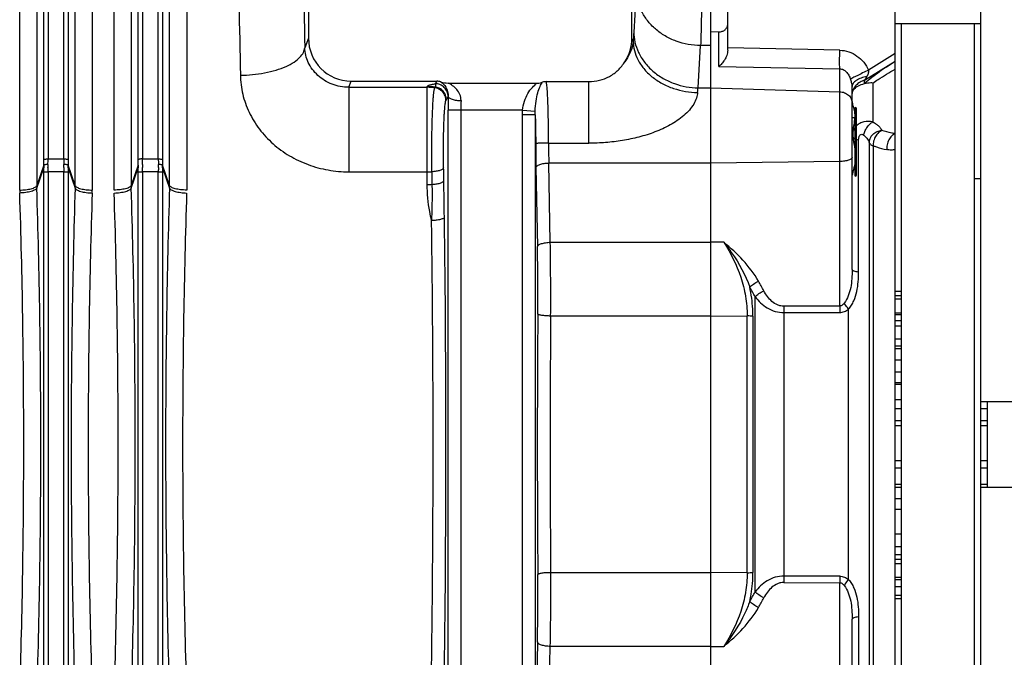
# Model space of a CAD drawing. Extents: x -3114 to 1181, y 8 to 2299.
# Tile 43 of 64: x -1771 to -1542, y 2019 to 2168. Entities that reach past the tile are written whole.
import ezdxf

# ---------------------------------------------------------------- set-up
doc = ezdxf.new("R2010")
doc.units = 0
doc.header["$LTSCALE"] = 65.395
doc.layers.get('0').update_dxf_attribs({"linetype": 'CONTINUOUS'})

msp = doc.modelspace()

# ---------------------------------------------------------------- linework, layer by layer
at = {"color": 2, "linetype": 'CONTINUOUS'}
for p, q in [((-1610.06, 2270.12), (-1610.06, 1867.88)), ((-1771.01, 2128.21), (-1771.01, 2251.17)), ((-1754.1, 2251.17), (-1754.1, 2128.21)), ((-1749.01, 2128.21), (-1749.01, 2251.17)), ((-1732.1, 2251.17), (-1732.1, 2128.21)), ((-1565.56, 1971), (-1565.56, 2167)), ((-1610.06, 2165.1), (-1608.13, 2165.06)), ((-1574.17, 2153.02), (-1574.17, 2153.79)), ((-1576.36, 2131.46), (-1576.36, 2147.46)), ((-1765.4, 2132.48), (-1764.41, 2132.48)), ((-1760.71, 2132.48), (-1759.71, 2132.48)), ((-1743.4, 2132.48), (-1742.41, 2132.48)), ((-1738.71, 2132.48), (-1737.71, 2132.48)), ((-1548.56, 2130.87), (-1547.06, 2130.87)), ((-1567.06, 2104.66), (-1565.56, 2104.66)), ((-1567.06, 2103.62), (-1565.56, 2103.62)), ((-1567.06, 2102.85), (-1565.56, 2102.85)), ((-1565.56, 2099.51), (-1567.06, 2099.51)), ((-1565.56, 2099.19), (-1567.06, 2099.19)), ((-1567.06, 2097.83), (-1565.56, 2097.83)), ((-1567.06, 2096.62), (-1565.56, 2096.62)), ((-1565.56, 2093.48), (-1567.06, 2093.48)), ((-1565.56, 2091.84), (-1567.06, 2091.84)), ((-1567.06, 2091.28), (-1565.56, 2091.28)), ((-1567.06, 2088.66), (-1565.56, 2088.66)), ((-1565.56, 2083.32), (-1567.06, 2083.32)), ((-1567.06, 2083.04), (-1565.56, 2083.04)), ((-1567.06, 2079.47), (-1565.56, 2079.47)), ((-1545.56, 2059), (-1545.56, 2079)), ((-1565.56, 2077.28), (-1567.06, 2077.28)), ((-1545.56, 2077.28), (-1547.06, 2077.28)), ((-1565.56, 2074.47), (-1567.06, 2074.47)), ((-1545.56, 2074.47), (-1547.06, 2074.47)), ((-1567.06, 2073.37), (-1565.56, 2073.37)), ((-1547.06, 2073.37), (-1545.56, 2073.37)), ((-1567.06, 2065.27), (-1565.56, 2065.27)), ((-1547.06, 2065.27), (-1545.56, 2065.27)), ((-1565.56, 2063.42), (-1567.06, 2063.42)), ((-1545.56, 2063.42), (-1547.06, 2063.42)), ((-1567.06, 2059.72), (-1565.56, 2059.72)), ((-1547.06, 2059.72), (-1545.56, 2059.72)), ((-1565.56, 2053.82), (-1567.06, 2053.82)), ((-1567.06, 2048.15), (-1565.56, 2048.15)), ((-1565.56, 2045.17), (-1567.06, 2045.17)), ((-1565.56, 2043.25), (-1567.06, 2043.25)), ((-1567.06, 2042.28), (-1565.56, 2042.28)), ((-1567.06, 2041.29), (-1565.56, 2041.29)), ((-1565.56, 2038.02), (-1567.06, 2038.02)), ((-1567.06, 2037.55), (-1565.56, 2037.55)), ((-1565.56, 2035.81), (-1567.06, 2035.81)), ((-1565.56, 2033.84), (-1567.06, 2033.84)), ((-1567.06, 2033.13), (-1565.56, 2033.13))]:
    msp.add_line(p, q, dxfattribs=at)
at = {"color": 9, "linetype": 'CONTINUOUS'}
for p, q in [((-1765.4, 2135.21), (-1765.4, 2260.49)), ((-1764.4, 2261.27), (-1764.4, 2135.48)), ((-1760.71, 2135.48), (-1760.71, 2261.27)), ((-1759.72, 2260.49), (-1759.72, 2135.21)), ((-1743.4, 2135.21), (-1743.4, 2260.49)), ((-1742.4, 2261.27), (-1742.4, 2135.48)), ((-1738.71, 2135.48), (-1738.71, 2261.27)), ((-1737.72, 2260.49), (-1737.72, 2135.21)), ((-1767.03, 2254.43), (-1767.03, 2129.27)), ((-1758.08, 2129.27), (-1758.08, 2254.43)), ((-1745.03, 2254.43), (-1745.03, 2129.27)), ((-1736.08, 2129.27), (-1736.08, 2254.43)), ((-1627.36, 2174.82), (-1627.96, 2165)), ((-1703.73, 2163.57), (-1704.61, 2161.36)), ((-1628.07, 2162.79), (-1628.38, 2163.57)), ((-1608.13, 2157.01), (-1608.13, 2165.06)), ((-1612.97, 2152.01), (-1612.37, 2161.83)), ((-1610.06, 2161.83), (-1612.37, 2161.83)), ((-1579.95, 2160.77), (-1606.06, 2161.3)), ((-1567.06, 2160), (-1573.23, 2156.14)), ((-1608.13, 2157.01), (-1579.95, 2156.44)), ((-1579.95, 2101.21), (-1579.95, 2156.44)), ((-1574.17, 2153.79), (-1567.06, 2158.23)), ((-1694.33, 2152.13), (-1693.76, 2153.56)), ((-1694.33, 2152.13), (-1694.33, 2132.45)), ((-1694.33, 2152.13), (-1676.06, 2152.13)), ((-1676.06, 2129.53), (-1676.06, 2152.3)), ((-1674.35, 2152.04), (-1674.23, 2152.19)), ((-1673.84, 2153.56), (-1674.19, 2152.97)), ((-1638.42, 2139.12), (-1638.42, 2153.46)), ((-1612.97, 2152.01), (-1610.06, 2152.01)), ((-1610.06, 2152.01), (-1579.95, 2151.1)), ((-1572.23, 2153.13), (-1572.23, 2144.08)), ((-1671.2, 2149.98), (-1671.18, 2150.01)), ((-1671.7, 2149.07), (-1671.6, 2149.23)), ((-1653.87, 2146.8), (-1671.21, 2146.8)), ((-1671.21, 1991.12), (-1671.21, 2146.8)), ((-1668.21, 2146.8), (-1668.21, 1991.12)), ((-1650.91, 2145.76), (-1653.9, 2145.76)), ((-1653.9, 1992.14), (-1653.9, 2145.76)), ((-1653.87, 2146.8), (-1650.9, 2146.6)), ((-1650.91, 2145.76), (-1650.91, 1992.14)), ((-1576.41, 2145), (-1577.06, 2145)), ((-1647.79, 2139.12), (-1638.42, 2139.12)), ((-1575.56, 2109.18), (-1575.56, 2139.87)), ((-1573.07, 2139.24), (-1573.07, 1998.77)), ((-1572.2, 2138.54), (-1572.2, 1999.46)), ((-1765.41, 2134.01), (-1767.03, 2129.27)), ((-1767.02, 2128.68), (-1765.41, 2133.39)), ((-1764.4, 2135.48), (-1760.71, 2135.48)), ((-1758.08, 2129.27), (-1759.71, 2134.01)), ((-1759.71, 2133.39), (-1758.09, 2128.68)), ((-1743.41, 2134.01), (-1745.03, 2129.27)), ((-1745.02, 2128.68), (-1743.41, 2133.39)), ((-1742.4, 2135.48), (-1738.71, 2135.48)), ((-1736.08, 2129.27), (-1737.71, 2134.01)), ((-1737.71, 2133.39), (-1736.09, 2128.68)), ((-1650.74, 2133.47), (-1650.38, 2115.03)), ((-1610.06, 2134.5), (-1647.74, 2134.5)), ((-1647.39, 2116.05), (-1647.74, 2134.5)), ((-1579.95, 2134.86), (-1610.06, 2134.5)), ((-1765.4, 2005.52), (-1765.4, 2132.48)), ((-1764.41, 2132.48), (-1764.41, 2005.52)), ((-1760.71, 2132.48), (-1764.41, 2132.48)), ((-1760.71, 2005.52), (-1760.71, 2132.48)), ((-1759.71, 2132.48), (-1759.71, 2005.52)), ((-1743.4, 2005.52), (-1743.4, 2132.48)), ((-1742.41, 2132.48), (-1742.41, 2005.52)), ((-1738.71, 2132.48), (-1742.41, 2132.48)), ((-1738.71, 2005.52), (-1738.71, 2132.48)), ((-1737.71, 2132.48), (-1737.71, 2005.52)), ((-1694.33, 2132.45), (-1676.06, 2132.45)), ((-1647.39, 2116.05), (-1610.06, 2116.05)), ((-1606.97, 2116.06), (-1610.06, 2116.05)), ((-1599.67, 2034.65), (-1599.67, 2103.35)), ((-1579.95, 2101.21), (-1592.95, 2101.16)), ((-1592.95, 2099.67), (-1579.95, 2099.71)), ((-1592.95, 2099.67), (-1592.95, 2038.33)), ((-1577.88, 2037.54), (-1577.88, 2100.47)), ((-1610.06, 2098.88), (-1647.31, 2098.88)), ((-1610.06, 2098.88), (-1601.52, 2098.9)), ((-1601.52, 2039.1), (-1601.52, 2098.9)), ((-1600.17, 2098.82), (-1600.17, 2039.19)), ((-1647.31, 2039.12), (-1610.06, 2039.12)), ((-1601.52, 2039.1), (-1610.06, 2039.12)), ((-1579.95, 2038.29), (-1592.95, 2038.33)), ((-1592.95, 2036.84), (-1579.95, 2036.79)), ((-1579.95, 1981.56), (-1579.95, 2036.79)), ((-1575.56, 2028.82), (-1575.56, 1998.13)), ((-1650.38, 2022.98), (-1650.74, 2004.53)), ((-1647.74, 2003.5), (-1647.39, 2021.95)), ((-1610.06, 2021.95), (-1647.39, 2021.95)), ((-1610.06, 2021.95), (-1606.97, 2021.94))]:
    msp.add_line(p, q, dxfattribs=at)
at = {"color": 6, "linetype": 'CONTINUOUS'}
for p, q in [((-1567.06, 1884.5), (-1567.06, 2253.5)), ((-1547.06, 1899), (-1547.06, 2239)), ((-1606.06, 2160.79), (-1606.06, 2235.47)), ((-1703.73, 2224.27), (-1703.73, 2163.57)), ((-1628.38, 2163.57), (-1628.38, 2224.27)), ((-1567.06, 2167), (-1547.06, 2167)), ((-1548.56, 1971), (-1548.56, 2167)), ((-1693.76, 2153.56), (-1673.84, 2153.56)), ((-1671.22, 2153.12), (-1650.41, 2153.12)), ((-1648.29, 2153.46), (-1638.42, 2153.46)), ((-1577.06, 2109.71), (-1577.06, 2152.33)), ((-1576.89, 2151.5), (-1577.06, 2151.5)), ((-1576.06, 2131.76), (-1576.06, 2147.16)), ((-1567.06, 2085.91), (-1565.56, 2085.91)), ((-1547.06, 2079), (-1503.56, 2079)), ((-1567.06, 2059.03), (-1565.56, 2059.03)), ((-1547.06, 2059.03), (-1545.56, 2059.03)), ((-1547.06, 2059), (-1503.56, 2059)), ((-1565.56, 2056.31), (-1567.06, 2056.31)), ((-1577.06, 1985.67), (-1577.06, 2028.29))]:
    msp.add_line(p, q, dxfattribs=at)
for centre, radius, start, end in [((-1638.42, 2163.57), 10.04, 326.9709, 0.0203), ((-1673.84, 2150.55), 3.01, 71.5647, 89.9455), ((-1648.29, 2150.5), 2.95, 90.0492, 107.4878), ((-1573.12, 2147.98), 5.13, 101.7476, 102.0584), ((-1575.68, 2150.66), 1.38, 170.5613, 179.9419), ((-1576.36, 2147.16), 0.3, 360, 90), ((-1576.36, 2131.76), 0.3, 270, 0)]:
    msp.add_arc(centre, radius, start, end, dxfattribs=at)
at = {"color": 9, "linetype": 'CONTINUOUS'}
for centre, radius, start, end in [((-1489.32, 2156.68), 138.88, 176.5636, 177.4775), ((-1462.62, 2082.62), 132.32, 147.0308, 147.4609), ((-1676.06, 2137.23), 15.07, 83.0162, 89.9969), ((-1676.06, 2137.06), 15.07, 83.5075, 89.9975), ((-1487, 2146.81), 184.21, 179.0044, 180.0042), ((-1574.52, 2150.58), 2.54, 168.301, 172.9898), ((-1577.78, 2146.81), 90.43, 178.579, 180.0047), ((-1854.59, 2135.22), 89.19, 359.2223, 359.9963), ((-1876.18, 2135.5), 111.77, 359.3052, 359.9911), ((-1650.73, 2135.49), 109.98, 180.0032, 180.7005), ((-1669.05, 2135.23), 90.67, 180.01, 180.7714), ((-1628.73, 2135.49), 109.98, 180.0032, 180.7005), ((-1647.05, 2135.23), 90.67, 180.01, 180.7714), ((-1676.06, 2179.87), 47.42, 269.9994, 271.2406), ((-1748.6, 2129.27), 18.42, 180.0024, 181.8337), ((-1776.51, 2129.27), 18.42, 358.1663, 359.9976), ((-1676.06, 2179.22), 49.69, 269.9993, 271.2566), ((-5259.72, 2072), 3588, 0.79681, 0.9333), ((-5389.16, 2069), 3714.47, 359.19607, 0.80393), ((-5497.88, 2069), 3826.18, 359.20789, 0.79211), ((-2232.66, 2104.12), 582.38, 359.52867, 1.07348), ((-2361.89, 2104.03), 714.6, 359.58678, 0.96376), ((-1902.32, 1936.93), 347.82, 28.8468, 29.2715), ((-1902.2, 1935.12), 346.16, 29.0789, 29.5025), ((2215.14, 2069), 3865.56, 179.55052, 180.44948), ((-1511.01, 2100.42), 81.94, 179.4781, 180.522), ((-1498.03, 2100.46), 81.93, 179.4774, 180.5226), ((2105.93, 2069), 3753.36, 179.54389, 180.45611), ((-2247.64, 2033.96), 597.36, 358.9459, 0.45196), ((-2343.97, 2033.88), 696.69, 359.01853, 0.43093), ((-1513.09, 2037.59), 79.87, 179.4645, 180.5355), ((-1500.05, 2037.54), 79.9, 179.4641, 180.5359), ((-1902.22, 2202.9), 346.18, 330.4975, 330.9211), ((-1902.32, 2201.07), 347.82, 330.7285, 331.1532)]:
    msp.add_arc(centre, radius, start, end, dxfattribs=at)
at = {"color": 2, "linetype": 'CONTINUOUS'}
for centre, radius, start, end in [((-1573.9, 2140.88), 3.14, 141.2717, 161.3614), ((-1331.66, 2139.41), 319.13, 180.0643, 181.0663), ((-1435.34, 2139.34), 212.46, 180.0588, 181.3058), ((-1740.15, 2133.69), 25.26, 179.275, 180.6745), ((-1850.62, 2132.49), 85.21, 359.9993, 0.6088), ((-1734.29, 2133.78), 30.13, 179.3144, 180.5562), ((-1869.55, 2132.49), 105.14, 359.9992, 0.5481), ((-1655.5, 2132.49), 105.21, 179.4521, 180.0007), ((-1790.83, 2133.78), 30.13, 359.4442, 0.6851), ((-1784.96, 2133.69), 25.25, 359.3254, 0.7251), ((-1674.5, 2132.49), 85.22, 179.3912, 180.0007), ((-1832.57, 2135.22), 89.17, 359.2222, 359.9964), ((-1718.15, 2133.69), 25.26, 179.275, 180.6745), ((-1828.62, 2132.49), 85.21, 359.9993, 0.6088), ((-1854.15, 2135.5), 111.75, 359.3051, 359.9912), ((-1712.29, 2133.78), 30.13, 179.3144, 180.5562), ((-1847.55, 2132.49), 105.14, 359.9992, 0.5481), ((-1633.5, 2132.49), 105.21, 179.4521, 180.0007), ((-1768.83, 2133.78), 30.13, 359.4442, 0.6851), ((-1762.96, 2133.69), 25.25, 359.3254, 0.7251), ((-1652.5, 2132.49), 85.22, 179.3912, 180.0007), ((-1726.6, 2129.27), 18.42, 180.0024, 181.8337), ((-1754.51, 2129.27), 18.42, 358.1663, 359.9976), ((-1749.27, 2128.22), 21.74, 180.0158, 181.8423), ((-1775.84, 2128.22), 21.74, 358.1577, 359.9842)]:
    msp.add_arc(centre, radius, start, end, dxfattribs=at)
at = {"color": 6, "linetype": 'CONTINUOUS'}
msp.add_ellipse((-1693.73, 2163.6), major_axis=(-3.72, -9.33), ratio=0.995592, start_param=-1.189503, end_param=0.378252, dxfattribs=at)
at = {"color": 9, "linetype": 'CONTINUOUS'}
for points, knots in [([(-1706.33, 2228.17), (-1705.94, 2217.84), (-1705.26, 2195.57), (-1704.81, 2173.29), (-1704.61, 2161.36)], [0, 0, 0, 0, 0.464306, 1, 1, 1, 1]), ([(-1721.32, 2217.12), (-1720.93, 2207.5), (-1720.26, 2186.78), (-1719.8, 2166.05), (-1719.6, 2154.95)], [0, 0, 0, 0, 0.464317, 1, 1, 1, 1]), ([(-1612.37, 2161.83), (-1614.3, 2161.86), (-1617.19, 2162.39), (-1620.64, 2164.01), (-1622.92, 2165.63), (-1624.8, 2167.6), (-1626.22, 2169.84), (-1627.12, 2172.28), (-1627.35, 2173.98), (-1627.36, 2174.82)], [0, 0, 0, 0, 0.264475, 0.394697, 0.522013, 0.64594, 0.766481, 0.884167, 1, 1, 1, 1]), ([(-1612.13, 2173.88), (-1612.15, 2171.61), (-1612.21, 2167.59), (-1612.31, 2163.58), (-1612.37, 2161.83)], [0, 0, 0, 0, 0.564172, 1, 1, 1, 1]), ([(-1627.96, 2165), (-1627.94, 2164.22), (-1627.74, 2162.59), (-1626.89, 2160.18), (-1625.47, 2157.87), (-1623.52, 2155.81), (-1621.13, 2154.13), (-1617.66, 2152.55), (-1614.82, 2152.04), (-1612.97, 2152.01)], [0, 0, 0, 0, 0.108095, 0.224215, 0.347953, 0.477932, 0.611645, 0.745717, 1, 1, 1, 1]), ([(-1719.6, 2154.95), (-1718.67, 2154.96), (-1716.77, 2155.06), (-1713.99, 2155.44), (-1711.35, 2156.07), (-1709.02, 2156.9), (-1707.13, 2157.89), (-1705.75, 2159), (-1704.88, 2160.15), (-1704.64, 2160.98), (-1704.61, 2161.36)], [0, 0, 0, 0, 0.162573, 0.327524, 0.486255, 0.630442, 0.753996, 0.854635, 0.934577, 1, 1, 1, 1]), ([(-1694.33, 2152.13), (-1695.65, 2152.13), (-1698.31, 2152.62), (-1701.67, 2154.7), (-1703.96, 2157.76), (-1704.57, 2160.18), (-1704.61, 2161.36)], [0, 0, 0, 0, 0.262546, 0.52007, 0.766808, 1, 1, 1, 1]), ([(-1628.07, 2162.79), (-1628.11, 2162.53), (-1628.4, 2160.85), (-1629.16, 2159.25), (-1630, 2158.1)], [0, 0, 0, 0, 0.156658, 1, 1, 1, 1]), ([(-1628.07, 2162.79), (-1628.05, 2162.09), (-1627.85, 2160.63), (-1627.03, 2158.47), (-1625.64, 2156.38), (-1623.72, 2154.5), (-1621.36, 2152.94), (-1617.85, 2151.44), (-1614.97, 2150.96), (-1613.08, 2150.93)], [0, 0, 0, 0, 0.099893, 0.208876, 0.327671, 0.45581, 0.591164, 0.730071, 1, 1, 1, 1]), ([(-1579.95, 2156.44), (-1579.98, 2157.04), (-1579.98, 2158.48), (-1579.97, 2159.93), (-1579.95, 2160.77)], [0, 0, 0, 0, 0.413878, 1, 1, 1, 1]), ([(-1579.95, 2160.77), (-1579.24, 2160.76), (-1577.81, 2160.5), (-1575.88, 2159.5), (-1574.31, 2158.01), (-1573.54, 2156.79), (-1573.23, 2156.14)], [0, 0, 0, 0, 0.249758, 0.49965, 0.749737, 1, 1, 1, 1]), ([(-1579.95, 2156.44), (-1579.68, 2156.44), (-1579.11, 2156.3), (-1578.38, 2155.76), (-1577.81, 2154.98), (-1577.54, 2154.37), (-1577.43, 2154.05)], [0, 0, 0, 0, 0.222756, 0.461439, 0.721595, 1, 1, 1, 1]), ([(-1567.06, 2158.11), (-1568.3, 2157.35), (-1570.75, 2155.75), (-1573.07, 2153.97), (-1574.17, 2153.02)], [0, 0, 0, 0, 0.50117, 1, 1, 1, 1]), ([(-1572.23, 2153.13), (-1571.82, 2153.42), (-1570.14, 2154.57), (-1568.39, 2155.62), (-1567.06, 2156.36)], [0, 0, 0, 0, 0.24869, 1, 1, 1, 1]), ([(-1719.6, 2154.95), (-1719.58, 2153.48), (-1719.2, 2150.5), (-1717.68, 2146.24), (-1715.27, 2142.3), (-1712.06, 2138.87), (-1708.21, 2136.07), (-1703.86, 2134.01), (-1699.18, 2132.74), (-1695.94, 2132.45), (-1694.33, 2132.45)], [0, 0, 0, 0, 0.118092, 0.238304, 0.360929, 0.485864, 0.612735, 0.741049, 0.870297, 1, 1, 1, 1]), ([(-1573.23, 2156.14), (-1573.69, 2155.92), (-1574.59, 2155.48), (-1575.81, 2154.88), (-1576.75, 2154.41), (-1577.25, 2154.15), (-1577.43, 2154.05)], [0, 0, 0, 0, 0.328181, 0.635312, 0.869225, 1, 1, 1, 1]), ([(-1577.06, 2152.33), (-1577.06, 2152.63), (-1577.16, 2153.21), (-1577.34, 2153.77), (-1577.43, 2154.05)], [0, 0, 0, 0, 0.502, 1, 1, 1, 1]), ([(-1573.63, 2154.63), (-1574.09, 2154.55), (-1574.75, 2154.4), (-1575.57, 2154.07), (-1576.09, 2153.78), (-1576.51, 2153.45), (-1576.83, 2153.09), (-1577.01, 2152.72), (-1577.06, 2152.46), (-1577.06, 2152.33)], [0, 0, 0, 0, 0.312745, 0.460618, 0.5968, 0.718157, 0.824179, 0.916577, 1, 1, 1, 1]), ([(-1573.63, 2154.63), (-1573.49, 2154.85), (-1573.3, 2155.21), (-1573.19, 2155.74), (-1573.2, 2156.01), (-1573.23, 2156.14)], [0, 0, 0, 0, 0.495255, 0.746122, 1, 1, 1, 1]), ([(-1676.06, 2152.3), (-1676.06, 2152.37), (-1675.95, 2152.48), (-1675.78, 2152.57), (-1675.57, 2152.66), (-1675.31, 2152.74), (-1674.84, 2152.85), (-1674.47, 2152.92), (-1674.19, 2152.97)], [0, 0, 0, 0, 0.102453, 0.185857, 0.29496, 0.430814, 0.593733, 1, 1, 1, 1]), ([(-1674.35, 2152.04), (-1674.36, 2152.03), (-1674.36, 2152.02), (-1674.37, 2151.99), (-1674.39, 2151.97), (-1674.4, 2151.94), (-1674.41, 2151.91), (-1674.42, 2151.88), (-1674.43, 2151.84), (-1674.45, 2151.79), (-1674.47, 2151.71), (-1674.49, 2151.57), (-1674.53, 2151.37), (-1674.57, 2151.09), (-1674.63, 2150.64), (-1674.69, 2149.96), (-1674.77, 2149.02), (-1674.83, 2147.93), (-1674.89, 2146.71), (-1674.96, 2144.85), (-1675.03, 2142.31), (-1675.07, 2139.09), (-1675.07, 2135.78), (-1675.05, 2133.56), (-1675.03, 2132.47)], [0, 0, 0, 0, 0.001053, 0.002275, 0.003692, 0.00521, 0.006839, 0.00863, 0.010595, 0.012669, 0.017254, 0.022417, 0.034469, 0.0488, 0.065381, 0.10509, 0.153119, 0.208875, 0.271653, 0.340659, 0.493763, 0.660393, 0.832055, 1, 1, 1, 1]), ([(-1671.7, 2149.07), (-1671.7, 2149.43), (-1671.84, 2150.15), (-1672.41, 2151.1), (-1673.29, 2151.78), (-1674, 2151.99), (-1674.35, 2152.04)], [0, 0, 0, 0, 0.249612, 0.499615, 0.749842, 1, 1, 1, 1]), ([(-1674.19, 2152.97), (-1674.17, 2152.91), (-1674.12, 2152.77), (-1674.1, 2152.57), (-1674.12, 2152.36), (-1674.18, 2152.24), (-1674.23, 2152.19)], [0, 0, 0, 0, 0.251142, 0.517161, 0.765874, 1, 1, 1, 1]), ([(-1671.6, 2149.23), (-1671.6, 2149.58), (-1671.73, 2150.31), (-1672.31, 2151.27), (-1673.19, 2151.94), (-1673.89, 2152.15), (-1674.23, 2152.19)], [0, 0, 0, 0, 0.245653, 0.505607, 0.76249, 1, 1, 1, 1]), ([(-1671.2, 2149.98), (-1671.2, 2150.35), (-1671.35, 2151.14), (-1672.02, 2152.15), (-1673.04, 2152.82), (-1673.82, 2152.97), (-1674.19, 2152.97)], [0, 0, 0, 0, 0.23974, 0.499603, 0.759716, 1, 1, 1, 1]), ([(-1672.89, 2153.41), (-1672.42, 2153.11), (-1671.5, 2152.11), (-1671.15, 2150.76), (-1671.18, 2150.01)], [0, 0, 0, 0, 0.427423, 1, 1, 1, 1]), ([(-1668.18, 2149.05), (-1668.18, 2149.3), (-1668.22, 2149.8), (-1668.51, 2150.7), (-1669.13, 2151.66), (-1670.11, 2152.53), (-1670.85, 2152.95), (-1671.22, 2153.12)], [0, 0, 0, 0, 0.140657, 0.275294, 0.528753, 0.768702, 1, 1, 1, 1]), ([(-1653.87, 2146.8), (-1653.8, 2147.51), (-1653.49, 2148.86), (-1652.69, 2150.66), (-1651.67, 2152.11), (-1650.84, 2152.85), (-1650.41, 2153.12)], [0, 0, 0, 0, 0.288639, 0.556481, 0.79363, 1, 1, 1, 1]), ([(-1650.9, 2146.6), (-1650.88, 2147.38), (-1650.76, 2148.82), (-1650.38, 2150.75), (-1649.94, 2152.08), (-1649.52, 2152.88), (-1649.3, 2153.19), (-1649.18, 2153.32)], [0, 0, 0, 0, 0.332103, 0.614419, 0.837363, 0.925892, 1, 1, 1, 1]), ([(-1647.79, 2139.12), (-1647.8, 2140.76), (-1647.81, 2143.16), (-1647.87, 2146.24), (-1647.93, 2148.28), (-1648, 2150.05), (-1648.09, 2151.51), (-1648.18, 2152.61), (-1648.25, 2153.22), (-1648.29, 2153.46)], [0, 0, 0, 0, 0.34269, 0.500958, 0.644499, 0.769306, 0.871911, 0.949492, 1, 1, 1, 1]), ([(-1613.08, 2150.93), (-1613.07, 2151.02), (-1613.04, 2151.39), (-1613, 2151.75), (-1612.97, 2152.01)], [0, 0, 0, 0, 0.26839, 1, 1, 1, 1]), ([(-1671.6, 2149.23), (-1671.52, 2149.34), (-1671.39, 2149.6), (-1671.27, 2149.86), (-1671.2, 2149.98)], [0, 0, 0, 0, 0.485609, 1, 1, 1, 1]), ([(-1671.18, 2150.01), (-1671.16, 2149.87), (-1670.96, 2149.67), (-1670.62, 2149.48), (-1670.23, 2149.33), (-1669.77, 2149.21), (-1669.08, 2149.09), (-1668.54, 2149.05), (-1668.18, 2149.05)], [0, 0, 0, 0, 0.130601, 0.232535, 0.359894, 0.508788, 0.671082, 1, 1, 1, 1]), ([(-1613.08, 2150.93), (-1613.12, 2150.49), (-1613.32, 2149.55), (-1613.97, 2148.16), (-1614.98, 2146.78), (-1616.74, 2145.04), (-1619.42, 2143.26), (-1622.98, 2141.65), (-1626.73, 2140.48), (-1630.58, 2139.69), (-1634.49, 2139.22), (-1637.11, 2139.12), (-1638.42, 2139.12)], [0, 0, 0, 0, 0.044072, 0.095567, 0.15317, 0.214754, 0.343183, 0.474054, 0.605457, 0.73696, 0.868479, 1, 1, 1, 1]), ([(-1579.95, 2151.1), (-1579.57, 2151.09), (-1578.83, 2150.95), (-1577.87, 2150.38), (-1577.21, 2149.53), (-1577.06, 2148.84), (-1577.06, 2148.51)], [0, 0, 0, 0, 0.266342, 0.523126, 0.766464, 1, 1, 1, 1]), ([(-1672.24, 2133.41), (-1672.25, 2134.29), (-1672.27, 2136.06), (-1672.27, 2138.71), (-1672.24, 2141.28), (-1672.19, 2143.31), (-1672.13, 2144.8), (-1672.08, 2145.78), (-1672.03, 2146.65), (-1671.97, 2147.4), (-1671.91, 2148.02), (-1671.85, 2148.5), (-1671.79, 2148.81), (-1671.74, 2148.98), (-1671.71, 2149.04), (-1671.7, 2149.07)], [0, 0, 0, 0, 0.16793, 0.339578, 0.506195, 0.659294, 0.728302, 0.791088, 0.846853, 0.894896, 0.934619, 0.965543, 0.987345, 0.994795, 1, 1, 1, 1]), ([(-1650.91, 2145.76), (-1650.91, 2145.83), (-1650.91, 2146.11), (-1650.91, 2146.39), (-1650.9, 2146.6)], [0, 0, 0, 0, 0.254354, 1, 1, 1, 1]), ([(-1650.91, 2145.76), (-1650.89, 2145.25), (-1650.82, 2143.02), (-1650.79, 2140.78), (-1650.79, 2139.05)], [0, 0, 0, 0, 0.228345, 1, 1, 1, 1]), ([(-1572.23, 2144.08), (-1571.97, 2143.93), (-1571.48, 2143.62), (-1570.86, 2143.11), (-1570.41, 2142.61), (-1570.22, 2142.24), (-1570.18, 2142.07)], [0, 0, 0, 0, 0.313085, 0.589145, 0.819401, 1, 1, 1, 1]), ([(-1574.35, 2140.98), (-1574.02, 2140.7), (-1573.6, 2140.27), (-1573.21, 2139.66), (-1573.09, 2139.37), (-1573.07, 2139.24)], [0, 0, 0, 0, 0.582189, 0.815406, 1, 1, 1, 1]), ([(-1573.07, 2139.24), (-1573.07, 2139.58), (-1572.96, 2140.11), (-1572.61, 2140.74), (-1572.12, 2141.34), (-1571.3, 2141.87), (-1570.55, 2142.05), (-1570.18, 2142.07)], [0, 0, 0, 0, 0.230365, 0.356665, 0.487573, 0.751652, 1, 1, 1, 1]), ([(-1570.18, 2142.07), (-1570.46, 2141.95), (-1571.01, 2141.56), (-1571.66, 2140.71), (-1572.09, 2139.66), (-1572.2, 2138.9), (-1572.2, 2138.54)], [0, 0, 0, 0, 0.208813, 0.467576, 0.745685, 1, 1, 1, 1]), ([(-1567.06, 2141.34), (-1567.32, 2141.38), (-1568.37, 2141.58), (-1569.41, 2141.84), (-1570.18, 2142.07)], [0, 0, 0, 0, 0.246661, 1, 1, 1, 1]), ([(-1567.06, 2141.29), (-1567.35, 2141.19), (-1567.94, 2140.81), (-1568.47, 2140.07), (-1568.78, 2139.34), (-1568.97, 2138.58), (-1569, 2137.99), (-1568.97, 2137.62)], [0, 0, 0, 0, 0.208659, 0.46694, 0.606814, 0.745898, 1, 1, 1, 1]), ([(-1573.07, 2139.24), (-1573.04, 2139.09), (-1572.85, 2138.87), (-1572.53, 2138.67), (-1572.32, 2138.58), (-1572.2, 2138.54)], [0, 0, 0, 0, 0.401274, 0.674799, 1, 1, 1, 1]), ([(-1572.2, 2138.54), (-1571.93, 2138.44), (-1570.87, 2138.08), (-1569.79, 2137.79), (-1568.97, 2137.62)], [0, 0, 0, 0, 0.254817, 1, 1, 1, 1]), ([(-1577.06, 2135.88), (-1577.06, 2135.81), (-1577.11, 2135.66), (-1577.29, 2135.47), (-1577.56, 2135.3), (-1577.92, 2135.15), (-1578.35, 2135.03), (-1579.04, 2134.9), (-1579.58, 2134.86), (-1579.95, 2134.86)], [0, 0, 0, 0, 0.062687, 0.139577, 0.2375, 0.357601, 0.498006, 0.655129, 1, 1, 1, 1]), ([(-1567.06, 2137.63), (-1567.36, 2137.56), (-1568.01, 2137.49), (-1568.65, 2137.56), (-1568.97, 2137.62)], [0, 0, 0, 0, 0.489545, 1, 1, 1, 1]), ([(-1765.4, 2135.21), (-1765.38, 2135.26), (-1765.27, 2135.34), (-1765.05, 2135.42), (-1764.74, 2135.47), (-1764.52, 2135.48), (-1764.4, 2135.48)], [0, 0, 0, 0, 0.132192, 0.36274, 0.672314, 1, 1, 1, 1]), ([(-1760.71, 2135.48), (-1760.6, 2135.48), (-1760.37, 2135.47), (-1760.07, 2135.42), (-1759.84, 2135.34), (-1759.73, 2135.26), (-1759.72, 2135.21)], [0, 0, 0, 0, 0.327686, 0.63726, 0.867808, 1, 1, 1, 1]), ([(-1738.71, 2135.48), (-1738.6, 2135.48), (-1738.37, 2135.47), (-1738.07, 2135.42), (-1737.84, 2135.34), (-1737.73, 2135.26), (-1737.72, 2135.21)], [0, 0, 0, 0, 0.327686, 0.63726, 0.867808, 1, 1, 1, 1]), ([(-1771.01, 2128.21), (-1770.55, 2128.21), (-1769.85, 2128.24), (-1768.96, 2128.37), (-1768.35, 2128.5), (-1767.84, 2128.66), (-1767.44, 2128.84), (-1767.17, 2129.04), (-1767.06, 2129.2), (-1767.03, 2129.27)], [0, 0, 0, 0, 0.327411, 0.488576, 0.636814, 0.764386, 0.867201, 0.94406, 1, 1, 1, 1]), ([(-1758.08, 2129.27), (-1758.06, 2129.2), (-1757.95, 2129.04), (-1757.67, 2128.84), (-1757.27, 2128.66), (-1756.76, 2128.5), (-1756.16, 2128.37), (-1755.26, 2128.24), (-1754.57, 2128.21), (-1754.1, 2128.21)], [0, 0, 0, 0, 0.05594, 0.132799, 0.235614, 0.363186, 0.511424, 0.672589, 1, 1, 1, 1]), ([(-1675.06, 2121.12), (-1675.22, 2121.81), (-1675.79, 2124.58), (-1676.06, 2127.41), (-1676.06, 2129.53)], [0, 0, 0, 0, 0.25159, 1, 1, 1, 1]), ([(-1674.97, 2129.54), (-1674.95, 2128.85), (-1674.92, 2126.04), (-1674.97, 2123.23), (-1675.06, 2121.12)], [0, 0, 0, 0, 0.247622, 1, 1, 1, 1]), ([(-1767.02, 2128.68), (-1767.05, 2128.61), (-1767.16, 2128.45), (-1767.43, 2128.25), (-1767.83, 2128.05), (-1768.34, 2127.88), (-1768.95, 2127.74), (-1769.84, 2127.59), (-1770.53, 2127.53), (-1771, 2127.52)], [0, 0, 0, 0, 0.055948, 0.133176, 0.236429, 0.364324, 0.512664, 0.673668, 1, 1, 1, 1]), ([(-1767.02, 2009.32), (-1766.71, 2019.15), (-1766.24, 2039.05), (-1766.01, 2069), (-1766.24, 2098.96), (-1766.71, 2118.85), (-1767.02, 2128.68)], [0, 0, 0, 0, 0.247249, 0.5, 0.752751, 1, 1, 1, 1]), ([(-1758.09, 2128.68), (-1758.41, 2118.85), (-1758.87, 2098.96), (-1759.1, 2069), (-1758.87, 2039.05), (-1758.41, 2019.15), (-1758.09, 2009.32)], [0, 0, 0, 0, 0.247249, 0.5, 0.752751, 1, 1, 1, 1]), ([(-1758.09, 2128.68), (-1758.07, 2128.61), (-1757.95, 2128.45), (-1757.68, 2128.25), (-1757.28, 2128.05), (-1756.77, 2127.88), (-1756.17, 2127.74), (-1755.27, 2127.59), (-1754.58, 2127.53), (-1754.12, 2127.52)], [0, 0, 0, 0, 0.055952, 0.133186, 0.236443, 0.36434, 0.512678, 0.673678, 1, 1, 1, 1]), ([(-1745.02, 2009.32), (-1744.71, 2019.15), (-1744.24, 2039.05), (-1744.01, 2069), (-1744.24, 2098.96), (-1744.71, 2118.85), (-1745.02, 2128.68)], [0, 0, 0, 0, 0.247249, 0.5, 0.752751, 1, 1, 1, 1]), ([(-1736.09, 2128.68), (-1736.41, 2118.85), (-1736.87, 2098.96), (-1737.1, 2069), (-1736.87, 2039.05), (-1736.41, 2019.15), (-1736.09, 2009.32)], [0, 0, 0, 0, 0.247249, 0.5, 0.752751, 1, 1, 1, 1]), ([(-1672.06, 2121.9), (-1672.07, 2121.84), (-1672.14, 2121.73), (-1672.33, 2121.59), (-1672.63, 2121.46), (-1673.01, 2121.35), (-1673.47, 2121.25), (-1674.16, 2121.15), (-1674.7, 2121.12), (-1675.06, 2121.12)], [0, 0, 0, 0, 0.049071, 0.120112, 0.219858, 0.347317, 0.498089, 0.663438, 1, 1, 1, 1]), ([(-1650.38, 2115.03), (-1650.36, 2115.18), (-1650.16, 2115.4), (-1649.81, 2115.6), (-1649.44, 2115.75), (-1648.99, 2115.87), (-1648.31, 2116), (-1647.76, 2116.05), (-1647.39, 2116.05)], [0, 0, 0, 0, 0.141268, 0.242348, 0.36455, 0.505582, 0.661717, 1, 1, 1, 1]), ([(-1606.97, 2116.06), (-1605.34, 2113.53), (-1603.29, 2109.41), (-1601.79, 2103.5), (-1601.52, 2100.43), (-1601.52, 2098.9)], [0, 0, 0, 0, 0.495329, 0.748202, 1, 1, 1, 1]), ([(-1598.91, 2107), (-1599.9, 2108.76), (-1602.39, 2112.01), (-1605.4, 2114.76), (-1606.97, 2116.06)], [0, 0, 0, 0, 0.497033, 1, 1, 1, 1]), ([(-1606.97, 2116.06), (-1606.33, 2115.26), (-1603.91, 2112.03), (-1601.93, 2108.43), (-1600.93, 2105.59)], [0, 0, 0, 0, 0.25291, 1, 1, 1, 1]), ([(-1577.06, 2109.71), (-1577.06, 2109), (-1577.1, 2107.58), (-1577.35, 2105.52), (-1577.9, 2103.57), (-1578.54, 2102.42), (-1578.92, 2101.9)], [0, 0, 0, 0, 0.262901, 0.5187, 0.764136, 1, 1, 1, 1]), ([(-1577.88, 2100.47), (-1577.64, 2100.76), (-1577.19, 2101.39), (-1576.48, 2102.75), (-1575.92, 2104.59), (-1575.61, 2106.87), (-1575.56, 2108.41), (-1575.56, 2109.18)], [0, 0, 0, 0, 0.126491, 0.251296, 0.499062, 0.748436, 1, 1, 1, 1]), ([(-1577.06, 2109.71), (-1577.06, 2109.65), (-1576.97, 2109.55), (-1576.82, 2109.47), (-1576.56, 2109.36), (-1576.13, 2109.26), (-1575.76, 2109.2), (-1575.56, 2109.18)], [0, 0, 0, 0, 0.112469, 0.202484, 0.318745, 0.624277, 1, 1, 1, 1]), ([(-1600.93, 2105.59), (-1600.66, 2105.86), (-1600.01, 2106.38), (-1599.3, 2106.8), (-1598.91, 2107)], [0, 0, 0, 0, 0.46868, 1, 1, 1, 1]), ([(-1600.17, 2098.82), (-1600.17, 2099.38), (-1600.24, 2101.65), (-1600.56, 2103.92), (-1600.93, 2105.59)], [0, 0, 0, 0, 0.248921, 1, 1, 1, 1]), ([(-1599.67, 2103.35), (-1599.4, 2103.63), (-1598.76, 2104.14), (-1598.05, 2104.55), (-1597.66, 2104.74)], [0, 0, 0, 0, 0.468872, 1, 1, 1, 1]), ([(-1592.95, 2101.16), (-1593.21, 2101.16), (-1593.72, 2101.21), (-1594.7, 2101.53), (-1595.79, 2102.25), (-1596.84, 2103.4), (-1597.41, 2104.29), (-1597.66, 2104.74)], [0, 0, 0, 0, 0.123356, 0.246866, 0.494999, 0.746332, 1, 1, 1, 1]), ([(-1599.67, 2103.35), (-1599.29, 2102.85), (-1598.43, 2101.89), (-1596.86, 2100.69), (-1595.01, 2099.87), (-1593.64, 2099.67), (-1592.95, 2099.67)], [0, 0, 0, 0, 0.239843, 0.485978, 0.739726, 1, 1, 1, 1]), ([(-1578.92, 2101.9), (-1578.98, 2101.81), (-1579.11, 2101.64), (-1579.35, 2101.42), (-1579.63, 2101.25), (-1579.85, 2101.21), (-1579.95, 2101.21)], [0, 0, 0, 0, 0.250445, 0.500804, 0.750791, 1, 1, 1, 1]), ([(-1577.88, 2100.47), (-1577.98, 2100.59), (-1578.34, 2101.05), (-1578.68, 2101.53), (-1578.92, 2101.9)], [0, 0, 0, 0, 0.263606, 1, 1, 1, 1]), ([(-1647.31, 2098.88), (-1647.66, 2098.88), (-1648.2, 2098.9), (-1648.88, 2098.96), (-1649.35, 2099.01), (-1649.73, 2099.08), (-1650.02, 2099.15), (-1650.2, 2099.22), (-1650.29, 2099.29), (-1650.3, 2099.33)], [0, 0, 0, 0, 0.349552, 0.520343, 0.674842, 0.803392, 0.900716, 0.964512, 1, 1, 1, 1]), ([(-1579.95, 2099.71), (-1579.58, 2099.71), (-1578.83, 2099.86), (-1578.18, 2100.24), (-1577.88, 2100.47)], [0, 0, 0, 0, 0.500452, 1, 1, 1, 1]), ([(-1600.17, 2098.82), (-1600.38, 2098.85), (-1600.83, 2098.89), (-1601.28, 2098.9), (-1601.52, 2098.9)], [0, 0, 0, 0, 0.460413, 1, 1, 1, 1]), ([(-1647.31, 2039.12), (-1647.66, 2039.12), (-1648.2, 2039.1), (-1648.88, 2039.05), (-1649.35, 2038.99), (-1649.73, 2038.93), (-1650.02, 2038.85), (-1650.2, 2038.78), (-1650.29, 2038.71), (-1650.3, 2038.68)], [0, 0, 0, 0, 0.349552, 0.520343, 0.674841, 0.803391, 0.900715, 0.964512, 1, 1, 1, 1]), ([(-1601.52, 2039.1), (-1601.52, 2037.57), (-1601.79, 2034.5), (-1603.29, 2028.59), (-1605.34, 2024.47), (-1606.97, 2021.94)], [0, 0, 0, 0, 0.251798, 0.504671, 1, 1, 1, 1]), ([(-1601.52, 2039.1), (-1601.28, 2039.1), (-1600.83, 2039.11), (-1600.38, 2039.15), (-1600.17, 2039.19)], [0, 0, 0, 0, 0.539587, 1, 1, 1, 1]), ([(-1600.93, 2032.42), (-1600.8, 2032.97), (-1600.37, 2035.2), (-1600.17, 2037.48), (-1600.17, 2039.19)], [0, 0, 0, 0, 0.250885, 1, 1, 1, 1]), ([(-1592.95, 2038.33), (-1593.64, 2038.33), (-1595.01, 2038.13), (-1596.86, 2037.31), (-1598.43, 2036.11), (-1599.29, 2035.15), (-1599.67, 2034.65)], [0, 0, 0, 0, 0.260259, 0.514005, 0.760148, 1, 1, 1, 1]), ([(-1579.95, 2038.29), (-1579.58, 2038.29), (-1578.83, 2038.14), (-1578.18, 2037.76), (-1577.88, 2037.54)], [0, 0, 0, 0, 0.500471, 1, 1, 1, 1]), ([(-1578.92, 2036.11), (-1578.84, 2036.22), (-1578.51, 2036.71), (-1578.16, 2037.18), (-1577.88, 2037.54)], [0, 0, 0, 0, 0.228389, 1, 1, 1, 1]), ([(-1577.88, 2037.54), (-1577.64, 2037.24), (-1577.19, 2036.61), (-1576.48, 2035.25), (-1575.92, 2033.41), (-1575.61, 2031.13), (-1575.56, 2029.59), (-1575.56, 2028.82)], [0, 0, 0, 0, 0.126491, 0.251296, 0.499063, 0.748435, 1, 1, 1, 1]), ([(-1592.95, 2036.84), (-1593.21, 2036.84), (-1593.72, 2036.79), (-1594.7, 2036.47), (-1595.79, 2035.75), (-1596.84, 2034.6), (-1597.41, 2033.72), (-1597.66, 2033.26)], [0, 0, 0, 0, 0.123333, 0.246827, 0.494966, 0.746319, 1, 1, 1, 1]), ([(-1579.95, 2036.79), (-1579.85, 2036.8), (-1579.63, 2036.75), (-1579.35, 2036.58), (-1579.11, 2036.36), (-1578.98, 2036.19), (-1578.92, 2036.11)], [0, 0, 0, 0, 0.249208, 0.499195, 0.749554, 1, 1, 1, 1]), ([(-1578.92, 2036.11), (-1578.54, 2035.59), (-1577.9, 2034.43), (-1577.35, 2032.48), (-1577.1, 2030.42), (-1577.06, 2029.01), (-1577.06, 2028.29)], [0, 0, 0, 0, 0.235856, 0.481285, 0.737084, 1, 1, 1, 1]), ([(-1597.66, 2033.26), (-1598.05, 2033.45), (-1598.76, 2033.87), (-1599.4, 2034.38), (-1599.67, 2034.65)], [0, 0, 0, 0, 0.531128, 1, 1, 1, 1]), ([(-1600.93, 2032.42), (-1601.26, 2031.48), (-1602.81, 2027.74), (-1605.07, 2024.32), (-1606.97, 2021.94)], [0, 0, 0, 0, 0.246264, 1, 1, 1, 1]), ([(-1606.97, 2021.94), (-1605.4, 2023.25), (-1602.39, 2025.99), (-1599.9, 2029.24), (-1598.91, 2031)], [0, 0, 0, 0, 0.502967, 1, 1, 1, 1]), ([(-1598.91, 2031), (-1599.3, 2031.2), (-1600.01, 2031.62), (-1600.66, 2032.14), (-1600.93, 2032.42)], [0, 0, 0, 0, 0.53132, 1, 1, 1, 1]), ([(-1575.56, 2028.82), (-1575.76, 2028.8), (-1576.13, 2028.74), (-1576.56, 2028.64), (-1576.82, 2028.53), (-1576.97, 2028.45), (-1577.06, 2028.35), (-1577.06, 2028.29)], [0, 0, 0, 0, 0.375723, 0.681255, 0.797516, 0.887531, 1, 1, 1, 1]), ([(-1647.39, 2021.95), (-1647.76, 2021.96), (-1648.31, 2022), (-1648.99, 2022.13), (-1649.44, 2022.25), (-1649.81, 2022.4), (-1650.16, 2022.6), (-1650.36, 2022.82), (-1650.38, 2022.98)], [0, 0, 0, 0, 0.338261, 0.494388, 0.635419, 0.75763, 0.85872, 1, 1, 1, 1])]:
    msp.add_open_spline(points, degree=3, knots=knots, dxfattribs=at)
at = {"color": 2, "linetype": 'CONTINUOUS'}
for points, knots in [([(-1608.13, 2165.06), (-1607.86, 2165.05), (-1607.33, 2165.12), (-1606.65, 2165.49), (-1606.17, 2166.07), (-1606.06, 2166.55), (-1606.06, 2166.79)], [0, 0, 0, 0, 0.266273, 0.523636, 0.767084, 1, 1, 1, 1]), ([(-1574.17, 2153.79), (-1574.54, 2153.67), (-1575.24, 2153.36), (-1576.15, 2152.69), (-1576.79, 2151.85), (-1577, 2151.2), (-1577.04, 2150.89)], [0, 0, 0, 0, 0.271745, 0.535224, 0.778764, 1, 1, 1, 1]), ([(-1577.04, 2150.89), (-1577.02, 2151.01), (-1576.95, 2151.24), (-1576.62, 2151.83), (-1575.69, 2152.54), (-1574.74, 2152.86), (-1574.19, 2152.99)], [0, 0, 0, 0, 0.093716, 0.19318, 0.546711, 1, 1, 1, 1]), ([(-1577.03, 2148.66), (-1577.03, 2148.68), (-1577.05, 2148.77), (-1577.06, 2148.86), (-1577.06, 2148.92)], [0, 0, 0, 0, 0.269949, 1, 1, 1, 1]), ([(-1576.61, 2143.43), (-1576.52, 2143.95), (-1576.4, 2144.73), (-1576.38, 2145.74), (-1576.46, 2146.61), (-1576.65, 2147.39), (-1576.87, 2148.08), (-1576.96, 2148.38), (-1577, 2148.52)], [0, 0, 0, 0, 0.310214, 0.452283, 0.58444, 0.817086, 0.915721, 1, 1, 1, 1]), ([(-1576.88, 2141.88), (-1576.86, 2142.02), (-1576.78, 2142.53), (-1576.68, 2143.04), (-1576.61, 2143.43)], [0, 0, 0, 0, 0.254802, 1, 1, 1, 1]), ([(-1572.23, 2144.08), (-1572.92, 2144.22), (-1574, 2144.24), (-1575.28, 2143.77), (-1575.83, 2143.39), (-1576.06, 2143.17)], [0, 0, 0, 0, 0.518023, 0.764032, 1, 1, 1, 1]), ([(-1574.35, 2140.98), (-1574.31, 2141.27), (-1574.13, 2141.88), (-1573.67, 2142.75), (-1573.02, 2143.52), (-1572.5, 2143.93), (-1572.23, 2144.08)], [0, 0, 0, 0, 0.228132, 0.492109, 0.760848, 1, 1, 1, 1]), ([(-1576.88, 2141.88), (-1576.9, 2141.76), (-1576.96, 2141.28), (-1576.92, 2140.78), (-1576.86, 2140.42)], [0, 0, 0, 0, 0.247787, 1, 1, 1, 1]), ([(-1576.36, 2137.79), (-1576.39, 2138.01), (-1576.55, 2138.89), (-1576.74, 2139.76), (-1576.86, 2140.42)], [0, 0, 0, 0, 0.248648, 1, 1, 1, 1]), ([(-1576.86, 2140.42), (-1576.83, 2140.39), (-1576.67, 2140.26), (-1576.5, 2140.17), (-1576.36, 2140.11)], [0, 0, 0, 0, 0.217658, 1, 1, 1, 1]), ([(-1575.56, 2139.87), (-1575.56, 2139.97), (-1575.55, 2140.17), (-1575.5, 2140.47), (-1575.41, 2140.74), (-1575.27, 2140.97), (-1575.07, 2141.15), (-1574.73, 2141.23), (-1574.48, 2141.08), (-1574.35, 2140.98)], [0, 0, 0, 0, 0.140799, 0.277748, 0.409589, 0.534558, 0.651079, 0.762812, 1, 1, 1, 1]), ([(-1647.79, 2139.12), (-1648.17, 2139.12), (-1648.7, 2139.12), (-1649.39, 2139.11), (-1649.84, 2139.1), (-1650.2, 2139.09), (-1650.46, 2139.08), (-1650.62, 2139.07), (-1650.7, 2139.07), (-1650.75, 2139.06), (-1650.78, 2139.06), (-1650.79, 2139.05)], [0, 0, 0, 0, 0.370847, 0.539563, 0.688914, 0.81354, 0.908974, 0.944637, 0.971821, 0.990306, 1, 1, 1, 1]), ([(-1576.06, 2140), (-1576.02, 2139.99), (-1575.85, 2139.94), (-1575.69, 2139.89), (-1575.56, 2139.87)], [0, 0, 0, 0, 0.23843, 1, 1, 1, 1]), ([(-1764.41, 2134.14), (-1764.53, 2134.15), (-1764.75, 2134.14), (-1765.05, 2134.12), (-1765.26, 2134.08), (-1765.37, 2134.04), (-1765.4, 2134.02), (-1765.41, 2134.01)], [0, 0, 0, 0, 0.341775, 0.661095, 0.88946, 0.958337, 1, 1, 1, 1]), ([(-1759.71, 2134.01), (-1759.72, 2134.02), (-1759.75, 2134.04), (-1759.85, 2134.08), (-1760.06, 2134.12), (-1760.36, 2134.14), (-1760.59, 2134.15), (-1760.7, 2134.14)], [0, 0, 0, 0, 0.041663, 0.11054, 0.338905, 0.658225, 1, 1, 1, 1]), ([(-1742.4, 2135.48), (-1742.52, 2135.48), (-1742.75, 2135.47), (-1743.05, 2135.42), (-1743.27, 2135.35), (-1743.38, 2135.26), (-1743.4, 2135.21)], [0, 0, 0, 0, 0.339063, 0.637299, 0.861691, 1, 1, 1, 1]), ([(-1737.71, 2134.01), (-1737.72, 2134.02), (-1737.75, 2134.04), (-1737.85, 2134.08), (-1738.06, 2134.12), (-1738.36, 2134.14), (-1738.59, 2134.15), (-1738.7, 2134.14)], [0, 0, 0, 0, 0.041663, 0.11054, 0.338905, 0.658225, 1, 1, 1, 1]), ([(-1672.24, 2133.41), (-1672.26, 2133.27), (-1672.45, 2133.08), (-1672.77, 2132.9), (-1673.11, 2132.77), (-1673.52, 2132.65), (-1674.17, 2132.53), (-1674.68, 2132.48), (-1675.03, 2132.47)], [0, 0, 0, 0, 0.136987, 0.236565, 0.357794, 0.498598, 0.655552, 1, 1, 1, 1]), ([(-1672.19, 2130.44), (-1672.19, 2130.69), (-1672.21, 2131.68), (-1672.23, 2132.67), (-1672.24, 2133.41)], [0, 0, 0, 0, 0.250464, 1, 1, 1, 1]), ([(-1650.74, 2133.47), (-1650.71, 2133.63), (-1650.51, 2133.85), (-1650.17, 2134.04), (-1649.79, 2134.19), (-1649.35, 2134.32), (-1648.66, 2134.45), (-1648.11, 2134.49), (-1647.74, 2134.5)], [0, 0, 0, 0, 0.141271, 0.242357, 0.364566, 0.505599, 0.661732, 1, 1, 1, 1]), ([(-1577.06, 2131.07), (-1577.06, 2131.31), (-1576.99, 2131.81), (-1576.71, 2132.91), (-1576.47, 2133.78), (-1576.36, 2134.4)], [0, 0, 0, 0, 0.205538, 0.444334, 1, 1, 1, 1]), ([(-1675.03, 2132.47), (-1675.02, 2132.22), (-1675, 2131.25), (-1674.98, 2130.27), (-1674.97, 2129.54)], [0, 0, 0, 0, 0.249532, 1, 1, 1, 1]), ([(-1745.03, 2129.27), (-1745.06, 2129.19), (-1745.18, 2129.03), (-1745.46, 2128.83), (-1745.85, 2128.65), (-1746.56, 2128.44), (-1747.63, 2128.26), (-1748.53, 2128.21), (-1749.01, 2128.21)], [0, 0, 0, 0, 0.059875, 0.139033, 0.240419, 0.363245, 0.661144, 1, 1, 1, 1]), ([(-1732.1, 2128.21), (-1732.58, 2128.21), (-1733.49, 2128.26), (-1734.55, 2128.44), (-1735.26, 2128.65), (-1735.65, 2128.83), (-1735.94, 2129.03), (-1736.06, 2129.19), (-1736.08, 2129.27)], [0, 0, 0, 0, 0.338856, 0.636755, 0.759581, 0.860967, 0.940125, 1, 1, 1, 1]), ([(-1674.97, 2129.54), (-1674.63, 2129.55), (-1674.13, 2129.6), (-1673.5, 2129.71), (-1673.07, 2129.82), (-1672.71, 2129.96), (-1672.4, 2130.13), (-1672.21, 2130.31), (-1672.19, 2130.44)], [0, 0, 0, 0, 0.33218, 0.493964, 0.641887, 0.768489, 0.869991, 1, 1, 1, 1]), ([(-1771, 2010.48), (-1770.68, 2020.13), (-1770.22, 2039.63), (-1769.99, 2069), (-1770.22, 2098.37), (-1770.68, 2117.88), (-1771, 2127.52)], [0, 0, 0, 0, 0.247252, 0.500001, 0.75275, 1, 1, 1, 1]), ([(-1754.12, 2127.52), (-1754.43, 2117.88), (-1754.9, 2098.37), (-1755.13, 2069), (-1754.9, 2039.63), (-1754.43, 2020.13), (-1754.12, 2010.48)], [0, 0, 0, 0, 0.247252, 0.500001, 0.75275, 1, 1, 1, 1]), ([(-1749, 2127.52), (-1748.53, 2127.53), (-1747.84, 2127.59), (-1746.95, 2127.74), (-1746.34, 2127.88), (-1745.83, 2128.05), (-1745.43, 2128.25), (-1745.16, 2128.45), (-1745.05, 2128.61), (-1745.02, 2128.68)], [0, 0, 0, 0, 0.326322, 0.487322, 0.63566, 0.763557, 0.866814, 0.944048, 1, 1, 1, 1]), ([(-1749, 2010.48), (-1748.68, 2020.13), (-1748.22, 2039.63), (-1747.99, 2069), (-1748.22, 2098.37), (-1748.68, 2117.88), (-1749, 2127.52)], [0, 0, 0, 0, 0.247252, 0.500001, 0.75275, 1, 1, 1, 1]), ([(-1736.09, 2128.68), (-1736.07, 2128.61), (-1735.95, 2128.45), (-1735.68, 2128.25), (-1735.28, 2128.05), (-1734.77, 2127.88), (-1734.17, 2127.74), (-1733.27, 2127.59), (-1732.58, 2127.53), (-1732.12, 2127.52)], [0, 0, 0, 0, 0.055952, 0.133186, 0.236443, 0.36434, 0.512678, 0.673678, 1, 1, 1, 1]), ([(-1732.12, 2127.52), (-1732.43, 2117.88), (-1732.9, 2098.37), (-1733.13, 2069), (-1732.9, 2039.63), (-1732.43, 2020.13), (-1732.12, 2010.48)], [0, 0, 0, 0, 0.247252, 0.500001, 0.75275, 1, 1, 1, 1])]:
    msp.add_open_spline(points, degree=3, knots=knots, dxfattribs=at)
at = {"color": 6, "linetype": 'CONTINUOUS'}
for points, knots in [([(-1606.06, 2160.79), (-1606.06, 2160.37), (-1606.23, 2159.55), (-1606.75, 2158.5), (-1607.39, 2157.66), (-1607.88, 2157.2), (-1608.13, 2157.01)], [0, 0, 0, 0, 0.285074, 0.549509, 0.788494, 1, 1, 1, 1]), ([(-1638.42, 2153.46), (-1637.59, 2153.46), (-1635.91, 2153.66), (-1633.55, 2154.58), (-1631.51, 2156.08), (-1630.46, 2157.4), (-1630, 2158.1)], [0, 0, 0, 0, 0.250023, 0.500008, 0.749927, 1, 1, 1, 1]), ([(-1572.23, 2153.13), (-1572.4, 2153.14), (-1573.04, 2153.14), (-1573.69, 2153.09), (-1574.17, 2153)], [0, 0, 0, 0, 0.257016, 1, 1, 1, 1])]:
    msp.add_open_spline(points, degree=3, knots=knots, dxfattribs=at)
for points in [[(-1672.89, 2153.41), (-1672.35, 2153.23), (-1671.79, 2153.12), (-1671.22, 2153.12)], [(-1650.41, 2153.12), (-1649.99, 2153.12), (-1649.57, 2153.2), (-1649.18, 2153.32)]]:
    msp.add_open_spline(points, degree=3, dxfattribs=at)
at = {"color": 2, "linetype": 'CONTINUOUS'}
for points in [[(-1574.19, 2152.99), (-1574.18, 2153), (-1574.18, 2153.01), (-1574.17, 2153.02)], [(-1577, 2148.52), (-1577.01, 2148.57), (-1577.02, 2148.61), (-1577.03, 2148.66)]]:
    msp.add_open_spline(points, degree=3, dxfattribs=at)
at = {"color": 9, "linetype": 'CONTINUOUS'}
msp.add_open_spline([(-1653.9, 2145.76), (-1653.9, 2146.11), (-1653.89, 2146.45), (-1653.87, 2146.8)], degree=3, dxfattribs=at)

doc.saveas('drawing.dxf')
